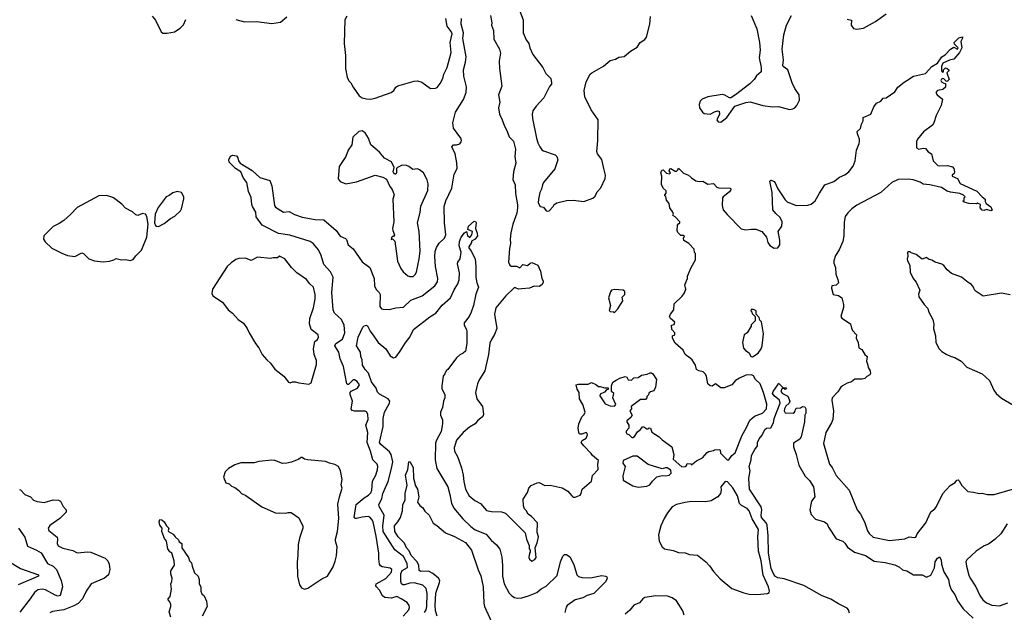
# Model space of a CAD drawing. Extents: x 2086813 to 2278017, y 548126 to 753336.
# Tile 250 of 256: x 2167088 to 2176140, y 663701 to 669156. Entities that reach past the tile are written whole.
import ezdxf

# ---------------------------------------------------------------- set-up
doc = ezdxf.new("R2010")
doc.units = 0

msp = doc.modelspace()

# ---------------------------------------------------------------- linework, layer by layer
at = {"layer": '0CON10XD'}
for points in [[(2171686.4, 669235), (2171716.4, 669155), (2171717.8, 669035), (2171745, 668970), (2171770, 668935), (2171776.9, 668895), (2171805, 668836), (2171898.8, 668715), (2171925, 668661.2), (2171970, 668615), (2171977.5, 668575), (2171977, 668563), (2171959.3, 668540.7), (2171906.2, 668435), (2171835, 668358.8), (2171804.4, 668315.6), (2171800, 668285), (2171803.8, 668246.2), (2171840, 668065), (2171852.3, 668022.3), (2171871.2, 667985), (2171888.6, 667958.6), (2171905, 667947.5), (2172011.7, 667911.7), (2172025.8, 667895), (2172034, 667865), (2172007, 667783), (2171904.2, 667655.8), (2171893.8, 667635), (2171886.7, 667595), (2171871.2, 667565), (2171856.4, 667503.6), (2171855, 667470), (2171872.5, 667435), (2171905, 667430), (2171927, 667397), (2171943, 667393), (2171955, 667397.5), (2171993, 667437), (2172002.5, 667455), (2172025, 667471.2), (2172115, 667490), (2172175, 667494.2), (2172275, 667480.8), (2172357.6, 667512.4), (2172377.6, 667532.4), (2172398.3, 667571.7), (2172432.1, 667607.9), (2172471.2, 667695), (2172473.8, 667725), (2172457.1, 667787.1), (2172438.8, 667868.8), (2172400.3, 667920.3), (2172393, 667943), (2172404.5, 668045), (2172405, 668232.5), (2172341.2, 668325), (2172282.9, 668445), (2172278.1, 668505), (2172296.8, 668583.2), (2172334, 668655), (2172346.7, 668665), (2172455, 668727.1), (2172515, 668778.8), (2172565, 668791.2), (2172595, 668810), (2172645, 668818), (2172702.8, 668867.2), (2172765, 668904), (2172793.8, 668945), (2172835, 668973.8), (2172850, 668995), (2172880, 669115), (2172886.7, 669185)], [(2168307, 669187), (2168335, 669150), (2168387.5, 669045), (2168405, 669032.5), (2168445, 669030), (2168510, 669045), (2168563.6, 669076.4), (2168595, 669107.5), (2168614.2, 669155.8)], [(2169075.9, 669155.9), (2169155, 669136.2), (2169265, 669139.2), (2169405, 669120.8), (2169485, 669132), (2169545, 669182.5)], [(2169996.9, 667216.9), (2170035, 667162), (2170082.5, 667142.5), (2170092.3, 667132.3), (2170106.9, 667085), (2170155, 667047.1), (2170235, 666927.1), (2170305.7, 666875), (2170347.1, 666775), (2170348.6, 666705), (2170363.7, 666673.7), (2170394, 666645), (2170402.9, 666625), (2170398.6, 666515), (2170415, 666496), (2170430.9, 666490.9), (2170485, 666486.9), (2170545, 666502.9), (2170615, 666510), (2170685, 666575.6), (2170787.3, 666612.7), (2170904.6, 666705.4), (2170927.6, 666742.4), (2170932.7, 666775), (2170910.8, 666885), (2170904.7, 666975), (2170907.9, 667022.1), (2170920.7, 667059.3), (2170945, 667098.6), (2170992.5, 667145), (2171005.5, 667174.5), (2170994.6, 667284.6), (2170990.8, 667435), (2171005, 667488), (2171059.5, 667605), (2171082, 667735), (2171110, 667785), (2171107.3, 667837.3), (2171091.2, 667921.2), (2171060, 667985), (2171075, 668003.3), (2171105, 668003.8), (2171135, 668014), (2171147.6, 668032.4), (2171148.6, 668045), (2171142.9, 668065), (2171076.9, 668156.9), (2171070.4, 668205), (2171094.5, 668305), (2171168.9, 668421.1), (2171191.2, 668485), (2171196.2, 668536.2), (2171180.4, 668599.6), (2171170, 668635), (2171167.5, 668695), (2171187.3, 668765), (2171194, 668815), (2171162.7, 668982.7), (2171169.2, 669035), (2171146.8, 669115), (2171151.1, 669165)], [(2170095, 669186.7), (2170077.5, 669155), (2170070, 668935), (2170084, 668825), (2170083.9, 668706.1), (2170100, 668625), (2170113.9, 668593.9), (2170132.5, 668575), (2170153.3, 668535), (2170210, 668455), (2170235, 668436.2), (2170275, 668426.2), (2170313.6, 668423.6), (2170355, 668432), (2170502.5, 668485), (2170526.4, 668503.6), (2170547.5, 668535), (2170565, 668546.2), (2170715, 668590), (2170745, 668592.5), (2170785, 668580), (2170865, 668522.5), (2170910, 668525), (2170925, 668532.5), (2170955, 668567.5), (2170978, 668615), (2170987.5, 668655), (2171017.5, 668715), (2171054.3, 668855), (2171046.2, 668945), (2171062.8, 669025), (2171055, 669048.1), (2171019.2, 669095), (2171005.5, 669165)], [(2171417.5, 669195), (2171428, 669125), (2171426.2, 669105), (2171442.5, 669055), (2171447.3, 668977.3), (2171500, 668885), (2171507.5, 668847.5), (2171496, 668775), (2171498.9, 668705), (2171520.9, 668545), (2171491.4, 668465), (2171503.6, 668395), (2171491.2, 668345), (2171498.9, 668285), (2171524.4, 668234.4), (2171544.7, 668174.7), (2171567.9, 668135), (2171586.7, 668076.7), (2171627.8, 668037.8), (2171646.5, 667965), (2171640, 667895), (2171650.6, 667835), (2171628.9, 667755), (2171620.4, 667685), (2171643.9, 667635), (2171646, 667555), (2171663.1, 667453.1), (2171665.4, 667424.6), (2171657.9, 667375), (2171621.2, 667275), (2171602.9, 667195), (2171597.5, 667135), (2171601.4, 667095), (2171591.2, 667048.8), (2171582.9, 666925), (2171594.2, 666895), (2171605, 666886.2), (2171655.9, 666885.9), (2171685, 666872.5), (2171715, 666902.5), (2171756.1, 666893.9), (2171780, 666915), (2171795, 666920), (2171850, 666895), (2171875, 666840), (2171887.5, 666775), (2171901.7, 666751.7), (2171901.7, 666738.3), (2171887.5, 666715), (2171865, 666700), (2171817, 666703), (2171776.1, 666683.9), (2171705, 666678), (2171675, 666676.7), (2171645, 666688.8), (2171635, 666686.7), (2171555.8, 666615), (2171464.3, 666505), (2171452.5, 666445), (2171475.8, 666315), (2171452.4, 666257.6), (2171425, 666213.3), (2171411.3, 666178.7), (2171396.7, 666075), (2171364.5, 665925), (2171308.6, 665835), (2171295.7, 665805), (2171276.9, 665725), (2171289.4, 665665), (2171343.1, 665595), (2171350.6, 665525), (2171347.1, 665505), (2171295.7, 665465), (2171274.6, 665435.4), (2171224.6, 665405.4), (2171165, 665357.5), (2171104.5, 665285.5), (2171083.1, 665215), (2171085.8, 665185), (2171114, 665135), (2171150.2, 665030.2), (2171166.4, 664965), (2171170.5, 664905), (2171185, 664836.2), (2171220.8, 664775), (2171271.3, 664731.3), (2171323, 664703), (2171379.7, 664639.7), (2171425, 664629.4), (2171517.3, 664627.3), (2171554.1, 664614.1), (2171719.5, 664449.5), (2171733.6, 664433.6), (2171748.8, 664375), (2171773.3, 664315), (2171772.5, 664285), (2171780, 664275), (2171780, 664255), (2171773.6, 664246.4), (2171770, 664205), (2171775, 664190), (2171795, 664172.5), (2171825, 664187.5), (2171836.7, 664205), (2171827.5, 664295), (2171845, 664340), (2171856.2, 664395), (2171846.7, 664435), (2171847.5, 664525), (2171793, 664583), (2171763.6, 664603.6), (2171745, 664640), (2171730, 664655), (2171720.7, 664680.7), (2171717.7, 664742.3), (2171757.5, 664805), (2171767.5, 664845), (2171791.7, 664868.3), (2171845, 664893.3), (2171865, 664896.7), (2171915, 664868.8), (2171965, 664870.8), (2172075, 664847.5), (2172126.4, 664816.4), (2172165, 664772.5), (2172175, 664762.5), (2172195, 664760), (2172239.3, 664780.7), (2172250, 664795), (2172260, 664835), (2172345, 664910), (2172355, 664960), (2172407.5, 665015), (2172402.5, 665065), (2172408.3, 665098.3), (2172353.6, 665143.6), (2172343, 665163), (2172273, 665233), (2172250, 665265), (2172258.3, 665281.7), (2172295, 665303.8), (2172308, 665335), (2172305, 665347.5), (2172295, 665356), (2172255, 665340), (2172235, 665342.5), (2172227.5, 665355), (2172223.3, 665395), (2172227.5, 665435), (2172255, 665500), (2172278.3, 665521.7), (2172286.2, 665545), (2172266.7, 665615), (2172233.3, 665665), (2172233, 665723), (2172213.3, 665755), (2172202.5, 665795), (2172225, 665802.5), (2172315, 665802.5), (2172345, 665817.5), (2172385, 665797.5), (2172408.3, 665778.3), (2172425, 665780), (2172465, 665767.5), (2172498.3, 665768.3), (2172498.3, 665751.7), (2172481.7, 665748.3), (2172463, 665727), (2172425, 665710), (2172420, 665695), (2172471.7, 665621.7), (2172515, 665602.5), (2172555, 665600), (2172570, 665615), (2172540, 665675), (2172550, 665715), (2172530, 665735), (2172530, 665785), (2172540.7, 665819.3), (2172573, 665837), (2172605, 665857.5), (2172655, 665872.5), (2172670, 665865), (2172681.7, 665841.7), (2172711.7, 665838.3), (2172735, 665860), (2172775, 665862.5), (2172805, 665883.3), (2172856.4, 665893.6), (2172885, 665906.7), (2172896.1, 665906.1), (2172907.5, 665895), (2172942.5, 665845), (2172932.5, 665775), (2172919.3, 665740.7), (2172888.3, 665731.7), (2172871.7, 665718.3), (2172868.3, 665701.7), (2172853, 665687), (2172852.5, 665675), (2172840.7, 665659.3), (2172795, 665660), (2172710, 665595), (2172712.5, 665575), (2172697.5, 665555), (2172717.5, 665515), (2172707.5, 665495), (2172670, 665465), (2172670, 665455), (2172687.5, 665425), (2172687.5, 665395), (2172665, 665370), (2172662.5, 665355), (2172670, 665345), (2172689.3, 665339.3), (2172715, 665310), (2172725, 665310), (2172739.3, 665320.7), (2172767, 665363), (2172795, 665382.5), (2172815, 665407.5), (2172825, 665410), (2172855, 665390), (2172865, 665390), (2172875, 665400), (2172887, 665397), (2172900.7, 665360.7), (2172967.3, 665317.3), (2172995, 665288.8), (2173082.5, 665225), (2173103.3, 665155), (2173095, 665110), (2173175, 665040), (2173207, 665043), (2173218.3, 665051.7), (2173225, 665070), (2173257, 665067), (2173265, 665060), (2173310, 665095), (2173365, 665122.5), (2173407, 665173), (2173425, 665182.5), (2173465, 665190), (2173475, 665197.5), (2173525, 665200), (2173527.5, 665195), (2173530, 665165), (2173593.6, 665103.6), (2173606.7, 665105), (2173634.1, 665145.9), (2173665, 665170), (2173728.8, 665331.2), (2173767.1, 665395), (2173801.3, 665468.7), (2173844.4, 665505.6), (2173917.5, 665535), (2173953.5, 665575), (2173957.3, 665617.3), (2173926.3, 665725), (2173895, 665805.8), (2173852.7, 665842.7), (2173835, 665876.7), (2173816.1, 665886.1), (2173765, 665882.5), (2173705, 665856.2), (2173667.5, 665835), (2173633.6, 665796.4), (2173565, 665766.2), (2173535, 665766.2), (2173485, 665803.3), (2173455, 665783.3), (2173435, 665786.2), (2173413.8, 665805), (2173403, 665873), (2173393, 665893), (2173370, 665915), (2173333, 665923), (2173310, 665935), (2173302.5, 665975), (2173270, 666025), (2173252, 666042), (2173207.5, 666075), (2173187.5, 666115), (2173115, 666180), (2173090, 666225), (2173090, 666245), (2173110, 666255), (2173110, 666275), (2173082.5, 666305), (2173080, 666345), (2173105, 666350), (2173111.7, 666371.7), (2173070, 666405), (2173063.3, 666425), (2173070, 666445), (2173102.5, 666485), (2173105, 666540), (2173179.3, 666610.7), (2173198.8, 666641.2), (2173212.5, 666675), (2173203.3, 666715), (2173227.5, 666775), (2173227.5, 666795), (2173261.2, 666875), (2173302.5, 666945), (2173300, 667005), (2173293, 667013), (2173290, 667045), (2173240, 667095), (2173193, 667123), (2173190, 667145), (2173200, 667165), (2173195, 667170), (2173165, 667170), (2173138.3, 667198.3), (2173133.3, 667215), (2173137, 667263), (2173143.6, 667276.4), (2173156.7, 667285), (2173157.5, 667295), (2173115, 667340), (2173093, 667353), (2173100, 667365), (2173093.3, 667385), (2173063.9, 667423.9), (2173057.5, 667465), (2173033.3, 667495), (2173027, 667527), (2173020, 667535), (2173020, 667545), (2173031.7, 667558.3), (2173031.7, 667581.7), (2173003.6, 667603.6), (2172988.3, 667638.3), (2172990, 667715), (2172982.5, 667745), (2172990.7, 667769.3), (2173005, 667772.5), (2173035, 667742.5), (2173061.7, 667738.3), (2173070, 667745), (2173060, 667765), (2173065, 667782.5), (2173075, 667787.5), (2173115, 667760), (2173125, 667760), (2173140, 667775), (2173145, 667790), (2173191.7, 667741.7), (2173236, 667726), (2173265, 667698.8), (2173305, 667673.8), (2173335, 667666.7), (2173369.3, 667669.3), (2173415, 667643.3), (2173465, 667647.5), (2173497.5, 667615), (2173515, 667606.7), (2173620, 667605), (2173627.5, 667595), (2173615, 667572.5), (2173555, 667526.7), (2173548.8, 667515), (2173546.4, 667446.4), (2173556.4, 667406.4), (2173592.3, 667362.3), (2173721.7, 667231.7), (2173765, 667222.5), (2173815, 667228.8), (2173855, 667226.2), (2173910, 667205), (2173952.5, 667155), (2173966.7, 667105), (2173985, 667077.5), (2174025, 667053.3), (2174057.5, 667055), (2174076.7, 667085), (2174076.2, 667125), (2174062.5, 667205), (2174093.3, 667255), (2174096.7, 667295), (2174080, 667335), (2174040.5, 667370.5), (2174013.3, 667405), (2174005.8, 667565.8), (2173985, 667670), (2173995, 667680), (2174025.9, 667665.9), (2174057.7, 667597.7), (2174125, 667497.5), (2174145, 667480)], [(2173812.5, 669195), (2173865, 669070), (2173889.4, 668945), (2173895.8, 668874.2), (2173885.8, 668805), (2173905.7, 668715.7), (2173904.2, 668675), (2173860.5, 668639.5), (2173840, 668605), (2173800, 668565), (2173667.3, 668462.7), (2173625, 668437.8), (2173615, 668435.7), (2173571.7, 668461.7), (2173545, 668466.5), (2173413.3, 668446.7), (2173361.2, 668425), (2173342.5, 668405), (2173334.2, 668375), (2173338, 668345), (2173364, 668305), (2173381.8, 668291.8), (2173435.4, 668284.6), (2173475, 668306.7), (2173506.7, 668316.7), (2173520, 668315), (2173522.5, 668285), (2173497.5, 668235), (2173510, 668215), (2173535, 668213.3)], [(2173535, 668213.3), (2173590, 668255), (2173661.9, 668358.1), (2173765, 668392), (2173805, 668398), (2173920, 668365), (2174007.7, 668352.3), (2174065, 668356), (2174165, 668330), (2174195, 668333.8), (2174215, 668343.8), (2174234.1, 668365.9), (2174257.5, 668415), (2174254.1, 668464.1), (2174215, 668523.3), (2174190, 668575), (2174148.8, 668695), (2174107.5, 668725), (2174103.3, 668735), (2174110, 668785), (2174099.2, 668885), (2174112.9, 669015), (2174138, 669105), (2174182.5, 669195)], [(2174695, 669160), (2174735, 669150), (2174733.6, 669103.6), (2174753.8, 669073.8), (2174785, 669067.5), (2174845, 669076.7), (2174955, 669140), (2175055, 669210)], [(2174145, 667480), (2174225, 667445.8), (2174335, 667448.6), (2174365, 667457.5), (2174402.6, 667487.4), (2174440.6, 667559.4), (2174491.4, 667635), (2174572.7, 667667.3), (2174623.5, 667706.5), (2174675, 667727.1), (2174711.5, 667755), (2174751.9, 667808.1), (2174769.4, 667855), (2174780, 667955), (2174806.2, 668015), (2174808.8, 668035), (2174808.8, 668055), (2174788.8, 668105), (2174786.7, 668125), (2174817.5, 668155), (2174827.5, 668195), (2174843.3, 668225), (2174843.9, 668256.1), (2174913, 668287), (2174940, 668355), (2174963.6, 668386.4), (2175003.6, 668406.4), (2175027.5, 668432.5), (2175055, 668437.5), (2175135, 668490), (2175161.2, 668535), (2175218.2, 668581.8), (2175244.6, 668595.4), (2175305, 668635.7), (2175415, 668660), (2175474.5, 668725.5), (2175525.5, 668754.5), (2175565, 668814), (2175596.7, 668833.3), (2175645, 668883.8), (2175675, 668902.5), (2175710, 668885), (2175716.7, 668896.7), (2175681.7, 668931.7), (2175680, 668945), (2175721.7, 668988.3), (2175756.7, 668996.7), (2175756.7, 668985), (2175740.8, 668955), (2175748, 668895), (2175727.5, 668855), (2175675, 668793.3), (2175635, 668783.3), (2175574, 668756), (2175563.8, 668725), (2175562.5, 668685), (2175573, 668673), (2175580, 668675), (2175580, 668695), (2175598.3, 668711.7), (2175615, 668707.5), (2175630, 668695), (2175630, 668685), (2175612.5, 668665), (2175632.5, 668605), (2175615, 668587.5), (2175605, 668590), (2175585, 668610), (2175575, 668613.3), (2175562.3, 668607.7), (2175557.5, 668595), (2175562.5, 668585), (2175585, 668570), (2175598.3, 668568.3), (2175600, 668535), (2175575, 668512.5), (2175525, 668502.5), (2175510, 668485), (2175522.5, 668465), (2175572.5, 668425), (2175560, 668365), (2175512.5, 668275), (2175493.3, 668205), (2175480, 668185), (2175396.1, 668123.9), (2175341.2, 668055), (2175333.3, 668035), (2175332.5, 667975), (2175355, 667962.5), (2175395, 667972.5), (2175415, 667970), (2175440.7, 667940.7), (2175470.7, 667920.7), (2175486.4, 667856.4), (2175530, 667815), (2175545, 667810), (2175617.5, 667812.5), (2175662.3, 667802.3), (2175675.8, 667785.8), (2175683.3, 667755), (2175679.3, 667740.7), (2175660, 667725), (2175660, 667715), (2175710, 667695), (2175735, 667647.5), (2175886.4, 667576.4), (2175935, 667524), (2175962.5, 667505), (2175963.6, 667483.6), (2175972.5, 667465), (2176015, 667432.5), (2176027.5, 667402.5), (2176015, 667397.5), (2175975, 667407.5), (2175955, 667400), (2175935, 667402.5), (2175917.5, 667425), (2175920, 667455), (2175895, 667466.7), (2175885, 667460), (2175815, 667462.5), (2175770, 667475), (2175760, 667485), (2175770, 667495), (2175770, 667515), (2175780, 667525), (2175765, 667540), (2175730, 667555), (2175645, 667566.7), (2175615, 667576.7), (2175561.7, 667611.7), (2175455, 667636.7), (2175395, 667642.5), (2175365, 667660), (2175302.3, 667682.3), (2175255, 667687.1), (2175165, 667685.6), (2175105, 667657.5), (2175005, 667563.8), (2174785, 667448.9), (2174736.9, 667415), (2174700.5, 667379.5), (2174678.2, 667345), (2174668.3, 667291.7), (2174664.2, 667165), (2174655.9, 667114.1), (2174622.7, 667037.3), (2174589.2, 666985), (2174573.6, 666935), (2174573.5, 666915), (2174588.2, 666875), (2174590, 666815), (2174610.8, 666765), (2174616, 666735), (2174595, 666713.3), (2174555, 666707.5), (2174550, 666685), (2174567, 666627), (2174615, 666617.5), (2174647.5, 666595), (2174662.5, 666535), (2174663, 666507), (2174636.7, 666425), (2174645, 666410), (2174725, 666357.5), (2174736.1, 666316.1), (2174743.3, 666295), (2174780, 666255), (2174777.5, 666225), (2174796.1, 666186.1), (2174802.5, 666135), (2174829.3, 666119.3), (2174857.5, 666075), (2174880, 666055), (2174871.7, 666011.7), (2174886.7, 665975), (2174887.5, 665955), (2174907.5, 665925), (2174909.3, 665900.7), (2174903, 665887), (2174877, 665873), (2174857, 665853), (2174833, 665847), (2174765, 665846.2), (2174735, 665823.8), (2174695, 665810), (2174653.3, 665785), (2174637.3, 665772.7), (2174610.3, 665729.7), (2174558, 665675), (2174553.1, 665655), (2174570.9, 665555), (2174563.3, 665476.7), (2174551.8, 665445), (2174497.8, 665355), (2174478.9, 665255), (2174534.3, 665065), (2174557.5, 665035), (2174595, 664960), (2174712.5, 664825), (2174787.5, 664645), (2174817.1, 664605), (2174855.6, 664535.6), (2174881.3, 664451.3), (2174896.3, 664426.3), (2174935, 664394.4), (2175085, 664362.9), (2175225, 664376.7), (2175265, 664396.2), (2175315, 664390), (2175326.4, 664393.6), (2175340, 664425), (2175418, 664525), (2175463.4, 664626.6), (2175501.2, 664655), (2175516.2, 664675), (2175573.8, 664795), (2175641.3, 664868.7), (2175687.5, 664895), (2175705, 664917.5), (2175715, 664920), (2175725, 664912.5), (2175749.5, 664869.5), (2175803.9, 664813.9), (2175858.3, 664808.3), (2175910, 664795), (2175935, 664798), (2175985, 664786.2), (2176045.7, 664784.3), (2176214.4, 664835.6)], [(2170675, 666790.8), (2170705, 666792), (2170725, 666810), (2170735, 666832.5), (2170761.8, 666955), (2170768.8, 667025), (2170762, 667205), (2170746.2, 667285), (2170768.3, 667381.7), (2170775, 667440), (2170840, 667585), (2170843.8, 667645), (2170835, 667682.5), (2170800, 667745), (2170765, 667773.8), (2170745, 667783.8), (2170702.5, 667777.5), (2170665.8, 667805.8), (2170645, 667813.8), (2170605, 667816.7), (2170562.5, 667795), (2170552.5, 667785), (2170553.3, 667745), (2170545, 667732.5), (2170535, 667732.5), (2170520, 667755), (2170530, 667795), (2170506.1, 667846.1), (2170440.7, 667880.7), (2170395.9, 667935.9), (2170316.7, 668005), (2170293.8, 668065), (2170263.3, 668115), (2170235, 668132.5), (2170205, 668127.5), (2170150, 668075), (2170140, 668005), (2170106.7, 667955), (2170085, 667897.5), (2170023.8, 667805), (2170015, 667690), (2170035, 667667.5), (2170085, 667643.8), (2170185, 667663.8), (2170355, 667723.3), (2170426.4, 667706.4), (2170459.3, 667689.3), (2170491.7, 667621.7), (2170512.5, 667592.5), (2170530, 667545), (2170518, 667505), (2170526.2, 667295), (2170516.2, 667235), (2170517.5, 667215), (2170532.5, 667175), (2170525, 667160), (2170515, 667160), (2170505, 667150), (2170503, 667133), (2170515, 667140), (2170537.3, 667117.3), (2170562.4, 666932.4), (2170590.8, 666865), (2170612, 666835), (2170655, 666798.8), (2170675, 666790.8)], [(2170612.1, 663665), (2170664.4, 663725), (2170671.9, 663745), (2170668.6, 663765), (2170650.7, 663790.7), (2170594.1, 663825.9), (2170555, 663846.7), (2170505, 663830.7), (2170445, 663839.4), (2170424.7, 663854.7), (2170395, 663906.4), (2170368.8, 663935), (2170363.4, 663946.6), (2170366.2, 663965), (2170455, 664014.3), (2170505, 664072.5), (2170510, 664095), (2170495, 664107.8), (2170419.3, 664119.3), (2170405, 664129.2), (2170396, 664146), (2170388.5, 664195), (2170389.6, 664245), (2170365, 664402.5), (2170336.2, 664535), (2170325, 664555.8), (2170306.1, 664576.1), (2170292, 664582), (2170235, 664578.2), (2170183.8, 664563.8), (2170171.2, 664565), (2170163.3, 664575), (2170180, 664695), (2170253.8, 664756.2), (2170295, 664780.4), (2170315, 664802.1), (2170325.8, 664825), (2170332.3, 664907.7), (2170360.9, 664965), (2170376.9, 665015), (2170379.6, 665045), (2170374.4, 665065), (2170334.4, 665105), (2170313.1, 665185), (2170281.1, 665265), (2170287.5, 665355), (2170270.7, 665425), (2170290.8, 665475), (2170288.5, 665525), (2170276.4, 665546.4), (2170263.2, 665553.2), (2170165, 665551.9), (2170145, 665558.6), (2170134, 665574), (2170147.1, 665645), (2170125.7, 665705), (2170126, 665725), (2170134.2, 665735.8), (2170195, 665764.2), (2170210.6, 665795), (2170191.2, 665825), (2170165, 665840), (2170155, 665840), (2170110.7, 665799.3), (2170105, 665796.7), (2170094.3, 665805), (2170063.5, 665965), (2170033.1, 666035), (2170022.5, 666095), (2169985.6, 666155), (2169995.8, 666175), (2170055, 666214.4), (2170075.8, 666275), (2170071.4, 666345), (2170045.7, 666395.7), (2169981.1, 666455), (2169968.9, 666485), (2169958.4, 666645), (2169970, 666785), (2169944.9, 666834.9), (2169883.4, 666903.4), (2169859.2, 666985), (2169835, 667038.9), (2169786.9, 667095), (2169759.2, 667115), (2169572.8, 667172.8), (2169467.5, 667187.5), (2169317.5, 667265), (2169262.3, 667342.3), (2169259.2, 667385), (2169228.8, 667435), (2169221.2, 667455), (2169215, 667520), (2169190, 667575), (2169177, 667657), (2169145.6, 667695.6), (2169122, 667755), (2169071.2, 667785), (2169014, 667845), (2169011.2, 667865), (2169025, 667900), (2169045, 667908), (2169081.7, 667901.7), (2169092.5, 667885), (2169098.8, 667855), (2169115.7, 667835.7), (2169225, 667768.1), (2169295, 667703.3), (2169386.2, 667675), (2169407.5, 667625), (2169430, 667445), (2169441.1, 667431.1), (2169514.6, 667384.6), (2169565, 667388.9), (2169615, 667362.2), (2169685, 667339.5), (2169805, 667317.3), (2169885, 667314), (2169996.9, 667216.9)], [(2167855, 666925.7), (2167915, 666934), (2167952.5, 666945), (2167975, 666958.8), (2168025, 666946.2), (2168065, 666948.8), (2168105, 666938.6), (2168132.1, 666947.9), (2168157, 666983), (2168206.4, 667033.6), (2168217.5, 667055), (2168255.6, 667155), (2168270.5, 667275), (2168255.6, 667345), (2168243.8, 667365), (2168217.3, 667372.7), (2168175, 667354), (2168155, 667358.8), (2168125, 667386), (2168060.9, 667420.9), (2168026.8, 667456.8), (2167950, 667515), (2167925, 667526.2), (2167885, 667536.7), (2167815, 667533.3), (2167615, 667427.5), (2167555, 667362), (2167492.5, 667307.5), (2167451.4, 667278.6), (2167395, 667251.2), (2167308.8, 667165), (2167308, 667135), (2167322, 667112), (2167385, 667054), (2167475, 667006), (2167526.8, 666986.8), (2167595, 666975.6), (2167659.5, 667009.5), (2167675, 667003.3), (2167723.8, 666955), (2167775, 666935.6), (2167855, 666925.7)], [(2168365, 667252), (2168415, 667278.8), (2168475, 667326), (2168515, 667348), (2168566.2, 667395), (2168576.2, 667415), (2168596.4, 667506.4), (2168596.2, 667525), (2168575.8, 667565.8), (2168535, 667573.3), (2168495, 667563.3), (2168463.6, 667536.4), (2168436.1, 667523.9), (2168361.7, 667428.3), (2168333.2, 667366.8), (2168327, 667287), (2168335, 667261.2), (2168345, 667253.8), (2168365, 667252)], [(2170809, 663701), (2170824.1, 663725.9), (2170831.3, 663755), (2170833, 663875), (2170825, 663919.4), (2170795, 663950), (2170715, 663971.8), (2170675, 663970.3), (2170625, 663953.6), (2170611.2, 663955), (2170598.1, 663965), (2170590.6, 663985), (2170591.5, 664055), (2170605.4, 664085), (2170653.8, 664115), (2170651.3, 664151.3), (2170616.9, 664215), (2170536.6, 664276.6), (2170430.6, 664445), (2170425.9, 664495), (2170438, 664595), (2170392.7, 664675), (2170388.6, 664695), (2170417.3, 664745), (2170426, 664795), (2170476.1, 664905), (2170506.1, 665025), (2170518.2, 665085), (2170502.7, 665152.7), (2170487.1, 665177.1), (2170407.1, 665245), (2170395.6, 665265), (2170428.2, 665411.8), (2170430.5, 665485), (2170441.1, 665545), (2170488.2, 665625), (2170490.9, 665645), (2170475.6, 665665), (2170395, 665708.8), (2170378.9, 665728.9), (2170365.3, 665765), (2170321.2, 665821.2), (2170295, 665903.1), (2170264.6, 665935), (2170240.8, 665975), (2170237.8, 666025), (2170225.5, 666055), (2170220.4, 666095), (2170183.1, 666155), (2170200.5, 666235), (2170242.2, 666325), (2170255, 666339.3), (2170275, 666345.4), (2170287, 666337), (2170310.4, 666290.4), (2170345, 666244), (2170384.5, 666185), (2170455.5, 666125), (2170495, 666061.4), (2170525, 666044.3), (2170545, 666048.6), (2170586.5, 666103.5), (2170630.4, 666179.6), (2170674.5, 666235), (2170707.1, 666305), (2170858.3, 666421.7), (2170914.3, 666455), (2170971.8, 666528.2), (2171047.8, 666595), (2171081.7, 666668.3), (2171117.5, 666725), (2171128.7, 666761.3), (2171130, 666825), (2171111.9, 666908.1), (2171116, 666925), (2171136.2, 666953.8), (2171147.3, 667015), (2171129.6, 667075), (2171130, 667115), (2171145.7, 667155), (2171177, 667193), (2171196.7, 667206.7), (2171205, 667170), (2171225, 667150), (2171243.3, 667175), (2171250, 667205), (2171207.5, 667225), (2171214.2, 667255), (2171265, 667302.5), (2171277.7, 667297.7), (2171283.3, 667285), (2171277.5, 667235), (2171295, 667190), (2171296, 667165), (2171275, 667136.7), (2171241.7, 667118.3), (2171242.5, 667105), (2171217.5, 667065), (2171217.5, 667055), (2171240, 667025), (2171276, 666955), (2171283, 666883), (2171281.9, 666785), (2171290.6, 666735), (2171307.5, 666695), (2171281.1, 666628.9), (2171261.2, 666525), (2171240, 666465), (2171220.6, 666425), (2171172.9, 666365), (2171174.4, 666345), (2171196.9, 666305), (2171200, 666285), (2171199.1, 666175), (2171186.9, 666105), (2171166.2, 666085), (2171135, 666070.8), (2171103.1, 666045), (2171025, 665936.7), (2171007.5, 665925), (2170997.5, 665895), (2170980, 665875), (2170967.5, 665785), (2170968.3, 665758.3), (2170996.7, 665705), (2170996.2, 665675), (2170983.8, 665645), (2170974, 665585), (2170956, 665545), (2170956.2, 665515), (2170974.3, 665474.3), (2170974.4, 665435), (2170962.5, 665365), (2170919.6, 665285), (2170912, 665258), (2170906.9, 665105), (2170924.4, 665025), (2171022.9, 664855), (2171043.2, 664785), (2171056.6, 664706.6), (2171079.5, 664659.5), (2171161.7, 664561.7), (2171235, 664492.5), (2171275, 664461.8), (2171375, 664420.6), (2171421.4, 664365), (2171472.7, 664322.7), (2171502.8, 664282.8), (2171519.2, 664209.2), (2171527.4, 664132.6), (2171526.8, 664033.2), (2171540.6, 663965), (2171589.3, 663879.3), (2171612.7, 663852.7), (2171636.6, 663836.6), (2171665, 663832.2), (2171703.8, 663836.2), (2171765, 663853.8), (2171840.8, 663885), (2171883.2, 663916.8), (2171929.2, 663940.8), (2172028.4, 664041.6), (2172058.8, 664165), (2172082.4, 664217.6), (2172096.8, 664233.2), (2172115, 664232.2), (2172145, 664212), (2172182.1, 664142.1), (2172210.6, 664045), (2172225, 664031.1), (2172255, 664023.5), (2172335, 664018.1), (2172440.3, 664040.3), (2172472.5, 664035), (2172485, 664027.5), (2172490, 664015), (2172476.2, 663985), (2172365.6, 663874.4), (2172303.8, 663856.2), (2172265, 663834.4), (2172195, 663815.5), (2172122.5, 663765), (2172111.5, 663748.5), (2172100.1, 663699.9)], [(2169745, 665802.5), (2169766.7, 665815), (2169817.4, 665982.6), (2169817.6, 666017.6), (2169794.4, 666075), (2169789.4, 666125), (2169802.5, 666195), (2169825, 666212.5), (2169836.2, 666235), (2169833.3, 666255), (2169768.8, 666305), (2169750.8, 666355), (2169754.3, 666405), (2169790, 666505), (2169804.2, 666585), (2169805.8, 666625.8), (2169790, 666695), (2169754.5, 666724.5), (2169725, 666763.8), (2169635, 666826.2), (2169586.2, 666875), (2169525, 666953.3), (2169475, 666980), (2169457, 666963), (2169417, 666963), (2169393.6, 666956.4), (2169275, 666971.2), (2169215, 666938.8), (2169165, 666961.2), (2169103.6, 666956.4), (2169075, 666947.5), (2169031.7, 666918.3), (2168996.7, 666885), (2168862, 666675), (2168854, 666635), (2168863.8, 666615), (2168952.5, 666555), (2169005.8, 666485.8), (2169045, 666453.8), (2169097.3, 666397.3), (2169145, 666363.3), (2169180, 666315), (2169196.2, 666275), (2169256.2, 666175), (2169286.6, 666136.6), (2169318.6, 666075), (2169360, 666025), (2169394.5, 665994.5), (2169435, 665940), (2169515.9, 665875.9), (2169558.3, 665818.3), (2169575, 665812.5), (2169597, 665823), (2169625, 665823.3), (2169655, 665813.3), (2169745, 665802.5)], [(2176195, 666624), (2176115, 666638), (2175945, 666611.2), (2175880, 666655), (2175865, 666670), (2175856.7, 666695), (2175839.3, 666719.3), (2175806.4, 666736.4), (2175747.5, 666785), (2175655, 666820), (2175615, 666852.5), (2175585, 666893.3), (2175565, 666906.7), (2175504.1, 666924.1), (2175475, 666943.3), (2175441.7, 666951.7), (2175425, 666967.5), (2175385, 666952.5), (2175330, 666995), (2175285, 667010), (2175275, 667020), (2175255, 667020), (2175250, 667015), (2175252.5, 666975), (2175246.7, 666955), (2175250, 666935), (2175270, 666895), (2175275, 666832.5), (2175303.3, 666775), (2175330.7, 666740.7), (2175362.5, 666665), (2175351.7, 666628.3), (2175353.8, 666605), (2175403.3, 666535), (2175438.3, 666498.3), (2175447.5, 666465), (2175482.5, 666395), (2175493, 666353), (2175490, 666315), (2175506.1, 666246.1), (2175510, 666185), (2175542.5, 666125), (2175565, 666102.5), (2175606.4, 666076.4), (2175650, 666055), (2175685, 666046.2), (2175742.3, 666012.3), (2175795, 665957.5), (2175937.5, 665895), (2176003.3, 665835), (2176043.8, 665745), (2176066.2, 665715), (2176115, 665672), (2176225, 665608.1)], [(2172555, 666460), (2172587.5, 666495), (2172631.7, 666568.3), (2172628.3, 666601.7), (2172650, 666625), (2172652.5, 666645), (2172650, 666655), (2172635, 666667.5), (2172555, 666672.5), (2172530, 666665), (2172518.3, 666651.7), (2172502.5, 666595), (2172520, 666525), (2172508.3, 666478.3), (2172515, 666470), (2172547, 666467), (2172555, 666460)], [(2173825, 666053.3), (2173876.7, 666085), (2173905, 666126.7), (2173914.3, 666155), (2173925.6, 666265), (2173907.5, 666375), (2173891.7, 666391.7), (2173886.1, 666416.1), (2173860, 666445), (2173860, 666475), (2173835, 666487.5), (2173813, 666487), (2173810, 666475), (2173820, 666465), (2173821.7, 666451.7), (2173850, 666425), (2173850, 666385), (2173813, 666347), (2173812.5, 666335), (2173776.4, 666273.6), (2173747.5, 666255), (2173733.8, 666185), (2173741.7, 666131.7), (2173760.7, 666110.7), (2173795, 666090), (2173810, 666055), (2173825, 666053.3)], [(2174716.8, 663695), (2174709.1, 663725), (2174695, 663740.9), (2174615, 663778.1), (2174545, 663824), (2174465, 663853.8), (2174297.6, 663947.6), (2174115, 664009.5), (2174057.6, 664017.6), (2174035, 664031.9), (2174020.5, 664050.5), (2173996.2, 664105), (2173970.6, 664245), (2173969.4, 664405), (2173960.5, 664505), (2173952, 664525), (2173908.8, 664575), (2173903.9, 664595), (2173910.4, 664645), (2173903.4, 664673.4), (2173797.5, 664835), (2173790, 664935), (2173802.9, 665005), (2173795.6, 665045), (2173813.1, 665105), (2173817.1, 665145), (2173845, 665201.2), (2173871.2, 665235), (2173871.4, 665265), (2173885, 665296.7), (2173915, 665332.5), (2173937.5, 665385), (2173955, 665396.7), (2173995, 665399.2), (2174018.6, 665445), (2174025, 665486.7), (2174079.5, 665625), (2174072.8, 665652.8), (2174023.1, 665695), (2174009.2, 665715), (2174013.8, 665735), (2174056.7, 665795), (2174065, 665810), (2174105, 665770), (2174137, 665767), (2174126.4, 665753.6), (2174115, 665760), (2174095, 665757.5), (2174086.2, 665735), (2174100, 665715), (2174149.3, 665689.3), (2174167.5, 665645), (2174163.6, 665626.4), (2174130.9, 665599.1), (2174118, 665575), (2174116.2, 665555), (2174125, 665537.5), (2174200, 665535), (2174212.5, 665545), (2174225, 665580), (2174266.4, 665583.6), (2174285, 665596.7), (2174305, 665592.5), (2174316.2, 665575), (2174316.2, 665535), (2174307.5, 665515), (2174303.8, 665455), (2174272, 665315), (2174258.8, 665295), (2174203.1, 665256.9), (2174201.4, 665225), (2174226.9, 665155), (2174252.5, 665055), (2174310, 664955), (2174350, 664915), (2174386.2, 664855), (2174396.7, 664765), (2174368, 664725), (2174360, 664695), (2174352, 664645), (2174365, 664602.5), (2174405, 664560), (2174487.5, 664535), (2174510, 664515), (2174523.3, 664485), (2174595, 664377.5), (2174656.7, 664355), (2174675, 664338.8), (2174699.6, 664299.6), (2174762, 664255), (2174865, 664224.6), (2174945, 664171.9), (2175045, 664159.4), (2175135, 664140), (2175177.3, 664117.3), (2175205, 664093.8), (2175245, 664083.8), (2175305, 664046.2), (2175385, 664046), (2175426.1, 664026.1), (2175465, 664042.5), (2175499.3, 664110.7), (2175505.6, 664165), (2175525, 664200), (2175545, 664212.5), (2175560, 664185), (2175564, 664145), (2175582.5, 664075), (2175626.7, 664005), (2175635, 663952.5), (2175655.8, 663905), (2175684.2, 663865), (2175708.5, 663808.5), (2175762.3, 663732.3), (2175855, 663648.2)], [(2169705, 663913.8), (2169737, 663923), (2169865, 664008.6), (2169918.8, 664035), (2169968.9, 664121.1), (2169988.9, 664171.1), (2170001.3, 664221.3), (2170007.5, 664305), (2169992.5, 664355), (2169992.5, 664375), (2170010, 664445), (2170022.5, 664565), (2170013.2, 664696.8), (2170026.7, 664765), (2170052.5, 664845), (2170043.8, 664875), (2170054.1, 664924.1), (2170037.5, 665005), (2170017.5, 665045), (2169985, 665062.5), (2169935, 665073.3), (2169900.7, 665090.7), (2169733.9, 665103.9), (2169705, 665112.5), (2169685, 665127.5), (2169675, 665127.5), (2169655, 665112.5), (2169585.9, 665084.1), (2169545, 665073.8), (2169505, 665071.2), (2169435, 665100), (2169405, 665103.3), (2169285, 665088), (2169245, 665076.2), (2169122.3, 665077.7), (2169065, 665060), (2169007.5, 665025), (2168977.5, 664995), (2168962.5, 664945), (2168983.6, 664893.6), (2169015, 664882.5), (2169035, 664862.5), (2169065, 664850), (2169103, 664823), (2169126.4, 664796.4), (2169166.1, 664776.1), (2169315, 664673.3), (2169445, 664612.5), (2169475, 664616.7), (2169535, 664612.5), (2169555, 664620), (2169585, 664620), (2169655, 664570), (2169692.5, 664495), (2169692.5, 664475), (2169660, 664385), (2169646.7, 664325), (2169646.2, 664225), (2169638, 664165), (2169641.2, 664035), (2169660, 663955), (2169678.3, 663928.3), (2169705, 663913.8)], [(2170925.5, 663665), (2170911.9, 663715), (2170907.1, 663765), (2170912.7, 663877.3), (2170946.8, 663975), (2170949.1, 663995), (2170939.7, 664015), (2170885, 664059.6), (2170845, 664079.2), (2170775, 664076.2), (2170760.9, 664085), (2170757.5, 664135), (2170739.3, 664169.3), (2170685.7, 664225), (2170667.9, 664267.9), (2170645, 664295.4), (2170625, 664338.5), (2170566.2, 664395), (2170536.7, 664445), (2170532.6, 664497.4), (2170565.6, 664534.4), (2170588, 664575), (2170607.5, 664635), (2170610, 664695), (2170632, 664735), (2170630.6, 664795), (2170651.4, 664871.4), (2170635.8, 664965), (2170655.7, 665015), (2170665, 665086.7), (2170675, 665090), (2170704, 665035), (2170709.5, 664935), (2170726.8, 664866.8), (2170744.5, 664835), (2170757.5, 664765), (2170746.7, 664715), (2170766.1, 664686.1), (2170795, 664662.5), (2170812.3, 664632.3), (2170852.5, 664595), (2170890.5, 664520.5), (2170921.7, 664501.7), (2171002.6, 664432.6), (2171085, 664399.5), (2171186, 664345), (2171243.1, 664275), (2171301.7, 664091.7), (2171327.4, 664037.4), (2171347.8, 663935), (2171354.6, 663785), (2171361.2, 663755), (2171426.4, 663615)], [(2172775, 664854.3), (2172855, 664862.5), (2172880, 664875), (2172905, 664910), (2172945, 664947.5), (2172995, 664960), (2173025, 664957.5), (2173060, 664965), (2173077, 664983), (2173075, 665010), (2173041.7, 665031.7), (2173025, 665032.5), (2172995, 665022.5), (2172865, 665063.3), (2172765, 665140), (2172725, 665137.5), (2172635, 665097.5), (2172633.3, 665075), (2172653.3, 665045), (2172633.9, 664956.1), (2172636.4, 664916.4), (2172725, 664864.2), (2172775, 664854.3)], [(2173865, 663864.2), (2173964.1, 663875.9), (2173977.5, 663885), (2173980, 663895), (2173970.6, 663935), (2173923.3, 664043.3), (2173904.1, 664175), (2173879.8, 664265), (2173873.3, 664395), (2173879.5, 664465), (2173820.5, 664560.5), (2173795, 664636.7), (2173775, 664657.1), (2173724.2, 664684.2), (2173704.1, 664704.1), (2173686.7, 664775), (2173645, 664846.2), (2173595, 664902.5), (2173573.6, 664906.4), (2173532.5, 664855), (2173537.5, 664825), (2173530, 664795), (2173505, 664764), (2173445, 664726.7), (2173395, 664718.6), (2173265, 664722.5), (2173205, 664712), (2173126.1, 664693.9), (2173085, 664672.5), (2173043, 664617), (2173014.3, 664565.7), (2172982.7, 664497.3), (2172960, 664415), (2172966.7, 664355), (2172993.9, 664303.9), (2173016.1, 664286.1), (2173095, 664270), (2173143.2, 664253.2), (2173205, 664247.5), (2173245, 664234), (2173318.3, 664228.3), (2173397, 664167), (2173430.5, 664130.5), (2173465, 664077.5), (2173528.3, 664008.3), (2173635, 663922), (2173745, 663880.6), (2173795, 663868.9), (2173865, 663864.2)], [(2167085, 664830.8), (2167095, 664828), (2167135, 664785.6), (2167186.7, 664765), (2167214.2, 664734.2), (2167248.8, 664721.2), (2167312.7, 664712.7), (2167395, 664737.8), (2167444.1, 664734.1), (2167462.5, 664725), (2167486.4, 664676.4), (2167516.2, 664645), (2167515, 664623.3), (2167456.2, 664565), (2167365, 664501.2), (2167351.2, 664475), (2167356.2, 664455), (2167432, 664392), (2167436.5, 664375), (2167431.5, 664335), (2167442.6, 664312.6), (2167485, 664291.9), (2167575, 664269.5), (2167615, 664249.5), (2167715, 664258.2), (2167741.2, 664255), (2167875, 664200.5), (2167899.1, 664175), (2167910.8, 664145), (2167918, 664095), (2167905, 664046.9), (2167867.5, 664015), (2167745, 663964), (2167700.6, 663895), (2167665.8, 663825), (2167626.1, 663783.9), (2167585, 663761.1), (2167495, 663723.6), (2167390.3, 663709.7), (2167365, 663698)], [(2168476.1, 663656.1), (2168462.5, 663705), (2168477.5, 663755), (2168477.5, 663775), (2168468.3, 663798.3), (2168452.5, 663815), (2168453, 663827), (2168471.7, 663848.3), (2168482.5, 663915), (2168477, 663963), (2168487.5, 663985), (2168490, 664015), (2168483.6, 664033.6), (2168476.4, 664056.4), (2168477, 664083), (2168512.5, 664135), (2168506.7, 664175), (2168487.5, 664245), (2168467, 664257), (2168450, 664285), (2168438.8, 664355), (2168420.3, 664380.3), (2168393.3, 664445), (2168397.5, 664475), (2168376.2, 664505), (2168370, 664535), (2168375, 664556.7), (2168395, 664552), (2168415.6, 664535.6), (2168436.4, 664496.4), (2168460, 664475), (2168453.3, 664455), (2168457.5, 664445), (2168500, 664420), (2168517.5, 664395), (2168548.3, 664368.3), (2168555, 664350), (2168577.5, 664335), (2168577.5, 664295), (2168640, 664205), (2168650, 664175), (2168667, 664157), (2168672.5, 664125), (2168696.4, 664066.4), (2168727.5, 664035), (2168737.5, 664005), (2168737.5, 663965), (2168752.5, 663935), (2168752.5, 663895), (2168761.7, 663871.7), (2168783.6, 663853.6), (2168806.7, 663805), (2168810, 663755), (2168766.2, 663665)], [(2176165, 664516.2), (2176107.8, 664425), (2176055, 664373.3), (2175995, 664328.6), (2175955, 664312.9), (2175880, 664265), (2175795.5, 664184.5), (2175786.9, 664165), (2175791.5, 664125), (2175815, 664043.8), (2175825.6, 664015), (2175877.1, 663935), (2175915.7, 663855), (2175944, 663815), (2175975, 663790), (2176025, 663766.9), (2176095, 663760.7), (2176172, 663788)], [(2167075.8, 664475), (2167133.8, 664393.8), (2167161.2, 664311.2), (2167243.3, 664275), (2167285, 664247.5), (2167345, 664151.1), (2167395, 664125.5), (2167426.3, 664096.3), (2167468.8, 663995), (2167480, 663935), (2167459.2, 663855), (2167439.1, 663850.9), (2167415, 663858.2), (2167325, 663908.5), (2167295, 663913.8), (2167255, 663909.5), (2167224.7, 663885.3), (2167185, 663824.2), (2167087.9, 663702.1)], [(2166979.5, 664175), (2167095, 664104.5), (2167260.8, 664045), (2167261.4, 664035), (2167217.5, 664015), (2167075, 663953.2)], [(2173196, 663675), (2173183.3, 663715), (2173125, 663807.5), (2173085, 663835.7), (2173045, 663849.2), (2172935, 663852), (2172835, 663836.7), (2172815.3, 663824.7), (2172785, 663788.8), (2172735, 663766), (2172698, 663722), (2172655.5, 663684.5)]]:
    msp.add_lwpolyline(points, dxfattribs=at)

doc.saveas('drawing.dxf')
